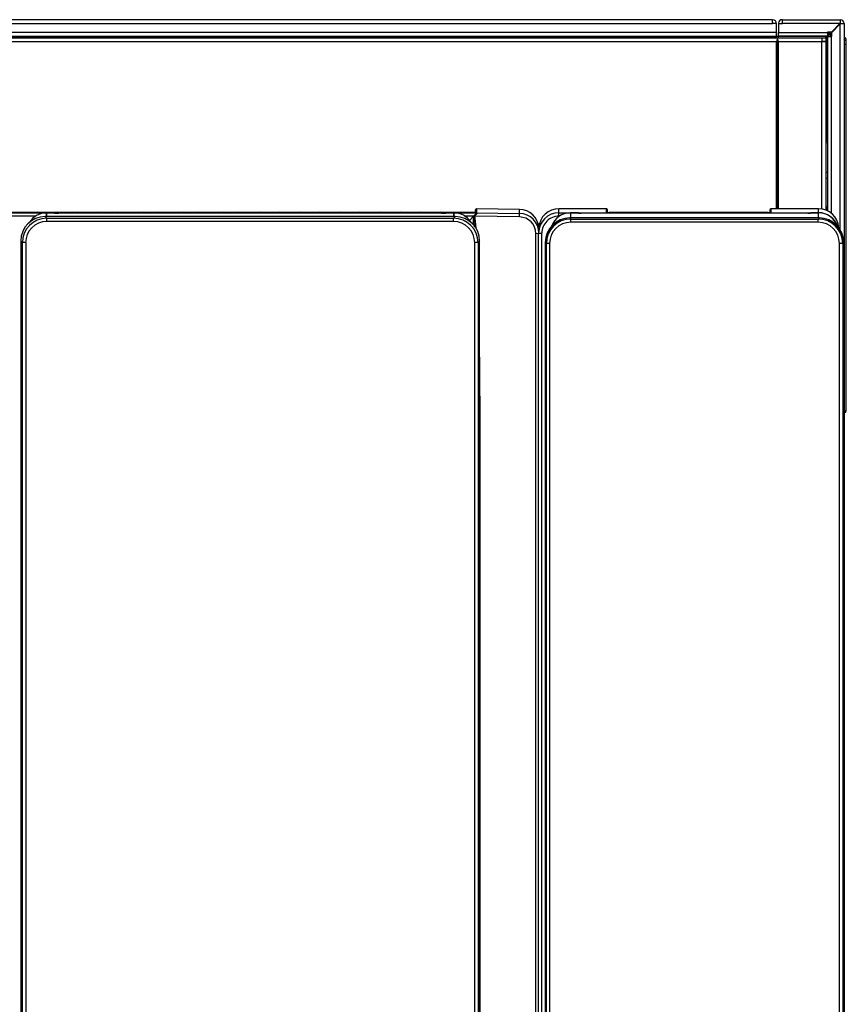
# Model space of a CAD drawing. Header units: millimetres. Extents: x 21 to 270, y 0 to 189.
# Tile 5 of 39: x 51 to 76, y 64 to 94. Entities that reach past the tile are written whole.
import ezdxf

# ---------------------------------------------------------------- set-up
doc = ezdxf.new("R2010")
doc.units = ezdxf.units.MM
doc.layers.add('134.125_BW4_CTM-', color=7, linetype='Continuous')
doc.layers.add('Standard', color=7, linetype='Continuous')

# ---------------------------------------------------------------- blocks, each defined once
blk = doc.blocks.new('SE2')
at = {"layer": '134.125_BW4_CTM-', "color": 7, "linetype": 'Continuous'}
for p, q in [((39.086, 59.99), (2.246, 59.99)), ((2.246, 59.87), (39.086, 59.87)), ((39.086, 59.87), (39.086, 59.99)), ((39.206, 59.87), (39.086, 59.87)), ((39.206, 59.598), (39.206, 59.87)), ((39.266, 59.882), (39.266, 59.87)), ((39.266, 59.87), (39.386, 59.87)), ((39.266, 59.87), (39.266, 59.598)), ((39.366, 59.87), (39.366, 59.882)), ((39.386, 59.99), (39.374, 59.99)), ((39.374, 59.89), (39.386, 59.89)), ((39.386, 59.99), (41.146, 59.99)), ((39.386, 59.87), (39.386, 59.99)), ((41.136, 59.87), (39.386, 59.87)), ((41.136, 59.87), (40.876, 59.61)), ((40.886, 59.6), (41.146, 59.86)), ((41.146, 59.88), (41.136, 59.87)), ((41.146, 59.87), (41.136, 59.87)), ((41.146, 59.99), (41.146, 59.88)), ((41.146, 59.87), (41.156, 59.87)), ((41.146, 59.86), (41.156, 59.87)), ((41.146, 53.592), (41.146, 59.86)), ((41.156, 59.87), (41.266, 59.87)), ((41.266, 59.87), (41.266, 13.11)), ((0.744, 59.44), (40.588, 59.44)), ((39.206, 59.598), (2.126, 59.598)), ((2.126, 59.49), (39.206, 59.49)), ((2.126, 59.482), (39.206, 59.482)), ((39.206, 59.49), (39.206, 59.598)), ((39.206, 59.49), (39.258, 59.49)), ((39.206, 59.482), (39.206, 59.49)), ((39.206, 59.44), (39.206, 59.482)), ((39.236, 54.232), (39.236, 59.401)), ((39.266, 59.598), (40.756, 59.598)), ((39.266, 59.49), (39.266, 59.598)), ((39.266, 59.482), (39.266, 59.49)), ((40.756, 59.49), (39.266, 59.49)), ((40.738, 59.482), (39.266, 59.482)), ((39.266, 59.44), (39.266, 59.482)), ((40.588, 59.44), (40.706, 59.44)), ((40.588, 59.44), (40.588, 59.322)), ((40.738, 59.482), (40.696, 59.44)), ((40.706, 59.41), (40.758, 59.462)), ((40.706, 59.44), (40.706, 59.34)), ((40.746, 59.49), (40.738, 59.482)), ((40.756, 59.61), (40.756, 59.598)), ((40.876, 59.61), (40.756, 59.61)), ((40.756, 59.598), (40.756, 59.49)), ((40.756, 59.59), (40.81, 59.59)), ((40.756, 59.54), (40.811, 59.54)), ((40.766, 59.47), (40.758, 59.462)), ((40.758, 56.24), (40.758, 59.462)), ((40.766, 59.48), (40.874, 59.48)), ((40.766, 54.166), (40.766, 59.48)), ((40.811, 59.48), (40.811, 59.54)), ((40.86, 59.48), (40.86, 59.54)), ((40.874, 59.48), (40.874, 54.096)), ((40.874, 59.48), (40.886, 59.48)), ((40.886, 59.48), (40.886, 59.6)), ((2.126, 59.322), (39.206, 59.322)), ((39.206, 54.232), (39.206, 59.322)), ((39.266, 59.322), (40.588, 59.322)), ((39.266, 54.232), (39.266, 59.322)), ((40.596, 59.34), (40.588, 59.332)), ((40.588, 59.34), (40.706, 59.34)), ((40.588, 54.224), (40.588, 59.322)), ((40.588, 59.322), (40.706, 59.322)), ((40.618, 59.322), (40.636, 59.34)), ((40.706, 59.322), (40.706, 54.192)), ((41.281, 59.24), (41.266, 59.24)), ((41.281, 59.24), (41.331, 59.24)), ((41.281, 48.07), (41.281, 59.24)), ((41.331, 59.24), (41.331, 59.36)), ((41.331, 48.071), (41.331, 59.24)), ((40.758, 56.24), (40.706, 56.24)), ((40.766, 56.24), (40.758, 56.24)), ((40.706, 55.348), (40.766, 55.348)), ((40.766, 55.148), (40.706, 55.148)), ((41.332, 55.083), (41.331, 55.083)), ((41.331, 55.083), (41.331, 55.083)), ((41.332, 55.083), (41.331, 55.083)), ((41.332, 54.946), (41.331, 54.946)), ((41.332, 54.894), (41.331, 54.894)), ((41.332, 54.946), (41.332, 55.083)), ((41.332, 55.083), (41.332, 55.083)), ((41.332, 54.894), (41.332, 54.946)), ((41.332, 54.515), (41.332, 54.894)), ((41.332, 54.515), (41.331, 54.515)), ((41.332, 54.371), (41.331, 54.371)), ((41.332, 54.345), (41.331, 54.345)), ((41.332, 54.345), (41.332, 54.371)), ((30.066, 54.114), (2.066, 54.114)), ((2.066, 54.108), (30.066, 54.108)), ((30.065, 54.114), (2.067, 54.114)), ((16.644, 54.005), (15.49, 54.005)), ((16.919, 53.993), (16.969, 53.943)), ((29.415, 53.993), (16.919, 53.993)), ((16.919, 53.993), (16.919, 53.993)), ((29.415, 53.993), (16.919, 53.993)), ((16.962, 54.106), (16.962, 53.993)), ((16.962, 53.993), (16.962, 54.104)), ((17.128, 54.104), (16.962, 54.104)), ((17.128, 54.104), (16.962, 54.104)), ((17.128, 54.104), (17.128, 54.104)), ((17.208, 54.097), (17.197, 54.102)), ((17.217, 54.096), (17.209, 54.099)), ((17.337, 54.093), (17.337, 54.093)), ((28.997, 54.093), (17.337, 54.093)), ((28.997, 54.093), (17.337, 54.093)), ((28.997, 54.093), (28.997, 54.093)), ((29.125, 54.099), (29.117, 54.096)), ((29.137, 54.102), (29.126, 54.097)), ((29.206, 54.104), (29.206, 54.104)), ((29.372, 54.104), (29.206, 54.104)), ((29.372, 54.104), (29.206, 54.104)), ((29.365, 53.943), (29.415, 53.993)), ((29.372, 53.993), (29.372, 54.106)), ((29.372, 54.104), (29.372, 53.993)), ((29.415, 53.993), (29.415, 53.993)), ((29.972, 54.005), (29.69, 54.005)), ((29.846, 53.872), (29.972, 54.005)), ((29.974, 53.741), (29.974, 54.007)), ((29.991, 53.999), (29.994, 54.029)), ((31.376, 53.98), (30.01, 54.003)), ((30.035, 54.2), (30.032, 54.114)), ((30.035, 54.114), (30.035, 54.2)), ((30.066, 54.229), (30.065, 54.229)), ((30.065, 54.229), (30.065, 54.114)), ((30.066, 54.229), (30.068, 54.233)), ((30.066, 54.125), (30.066, 54.229)), ((30.066, 54.108), (30.066, 54.109)), ((30.066, 54.108), (30.066, 54.109)), ((30.066, 54.109), (30.066, 54.109)), ((30.066, 54.109), (31.376, 54.087)), ((30.066, 54.108), (30.066, 54.108)), ((31.376, 54.21), (30.068, 54.233)), ((31.376, 54.087), (31.376, 54.21)), ((32.576, 54.232), (32.576, 54.232)), ((34.022, 54.232), (32.576, 54.232)), ((32.576, 54.109), (32.576, 54.232)), ((34.022, 54.232), (32.576, 54.232)), ((32.576, 54.006), (32.576, 54.109)), ((32.576, 54.109), (40.486, 54.109)), ((32.59, 54.006), (32.576, 54.006)), ((33.088, 54.105), (32.926, 54.105)), ((32.926, 54.105), (32.926, 53.95)), ((32.926, 54.105), (32.926, 54.105)), ((33.088, 54.105), (32.926, 54.105)), ((33.088, 54.105), (33.088, 54.105)), ((33.172, 54.097), (33.158, 54.102)), ((33.183, 54.095), (33.169, 54.1)), ((40.16, 54.094), (33.252, 54.094)), ((33.252, 54.094), (33.252, 54.094)), ((40.16, 54.094), (33.252, 54.094)), ((34.024, 54.229), (34.022, 54.232)), ((34.024, 54.229), (34.027, 54.229)), ((34.027, 54.118), (34.027, 54.229)), ((34.058, 54.116), (34.057, 54.199)), ((34.057, 54.116), (34.057, 54.199)), ((34.107, 54.115), (34.107, 54.115)), ((38.955, 54.115), (34.107, 54.115)), ((38.955, 54.115), (34.107, 54.115)), ((38.955, 54.115), (38.955, 54.115)), ((39.005, 54.199), (39.004, 54.116)), ((39.005, 54.199), (39.005, 54.116)), ((39.035, 54.229), (39.038, 54.229)), ((39.035, 54.229), (39.035, 54.118)), ((39.04, 54.232), (39.038, 54.229)), ((40.486, 54.232), (39.04, 54.232)), ((40.486, 54.232), (39.04, 54.232)), ((40.16, 54.094), (40.16, 54.094)), ((40.243, 54.1), (40.229, 54.095)), ((40.254, 54.102), (40.24, 54.097)), ((40.486, 54.105), (40.324, 54.105)), ((40.324, 54.105), (40.324, 54.105)), ((40.486, 54.105), (40.324, 54.105)), ((40.486, 54.109), (40.486, 54.232)), ((40.486, 54.232), (40.486, 54.232)), ((40.486, 54.105), (40.486, 54.109)), ((40.486, 53.95), (40.486, 54.105)), ((40.486, 54.105), (40.486, 54.105)), ((40.749, 54.288), (40.706, 54.288)), ((40.706, 54.24), (40.758, 54.24)), ((40.768, 54.288), (40.749, 54.288)), ((40.749, 54.288), (40.749, 54.24)), ((40.758, 54.24), (40.766, 54.24)), ((40.758, 54.17), (40.758, 54.24)), ((41.332, 54.174), (41.331, 54.174)), ((41.332, 54.172), (41.331, 54.172)), ((41.332, 54.168), (41.331, 54.168)), ((41.332, 54.16), (41.331, 54.16)), ((41.332, 54.155), (41.331, 54.155)), ((41.332, 54.146), (41.331, 54.146)), ((41.332, 54.135), (41.331, 54.135)), ((41.332, 54.123), (41.331, 54.123)), ((41.332, 54.118), (41.331, 54.118)), ((41.332, 54.109), (41.331, 54.109)), ((41.332, 54.092), (41.331, 54.092)), ((41.332, 54.075), (41.331, 54.075)), ((41.332, 54.056), (41.331, 54.056)), ((41.332, 54.052), (41.331, 54.052)), ((41.332, 54.039), (41.331, 54.039)), ((41.332, 54.013), (41.331, 54.013)), ((41.332, 53.991), (41.331, 53.991)), ((41.332, 54.172), (41.332, 54.174)), ((41.332, 54.168), (41.332, 54.172)), ((41.332, 54.16), (41.332, 54.168)), ((41.332, 54.155), (41.332, 54.16)), ((41.332, 54.146), (41.332, 54.155)), ((41.332, 54.135), (41.332, 54.146)), ((41.332, 54.123), (41.332, 54.135)), ((41.332, 54.118), (41.332, 54.123)), ((41.332, 54.109), (41.332, 54.118)), ((41.332, 54.092), (41.332, 54.109)), ((41.332, 54.075), (41.332, 54.092)), ((41.332, 54.056), (41.332, 54.075)), ((41.332, 54.052), (41.332, 54.056)), ((41.332, 54.039), (41.332, 54.052)), ((41.332, 54.013), (41.332, 54.039)), ((41.332, 53.991), (41.332, 54.013)), ((41.332, 53.963), (41.332, 53.991)), ((16.969, 53.943), (29.365, 53.943)), ((16.969, 53.843), (16.969, 53.943)), ((29.365, 53.843), (16.969, 53.843)), ((29.365, 53.843), (29.365, 53.943)), ((31.974, 53.76), (31.946, 53.76)), ((31.964, 53.76), (31.964, 53.713)), ((32.902, 53.95), (32.902, 53.95)), ((40.51, 53.95), (32.902, 53.95)), ((32.902, 53.95), (32.936, 53.917)), ((40.51, 53.95), (32.902, 53.95)), ((32.936, 53.917), (40.476, 53.917)), ((32.936, 53.817), (32.936, 53.917)), ((40.476, 53.817), (32.936, 53.817)), ((40.476, 53.917), (40.51, 53.95)), ((40.476, 53.817), (40.476, 53.917)), ((40.51, 53.95), (40.51, 53.95)), ((41.332, 53.963), (41.331, 53.963)), ((41.332, 53.933), (41.331, 53.933)), ((41.332, 53.913), (41.331, 53.913)), ((41.332, 53.892), (41.331, 53.892)), ((41.332, 53.869), (41.331, 53.869)), ((41.332, 53.867), (41.331, 53.867)), ((41.332, 53.852), (41.331, 53.852)), ((41.332, 53.833), (41.331, 53.833)), ((41.332, 53.816), (41.331, 53.816)), ((41.332, 53.8), (41.331, 53.8)), ((41.332, 53.788), (41.331, 53.788)), ((41.332, 53.778), (41.331, 53.778)), ((41.332, 53.766), (41.331, 53.766)), ((41.332, 53.755), (41.331, 53.755)), ((41.332, 53.745), (41.331, 53.745)), ((41.332, 53.738), (41.331, 53.738)), ((41.332, 53.732), (41.331, 53.732)), ((41.332, 53.726), (41.331, 53.726)), ((41.332, 53.721), (41.331, 53.721)), ((41.331, 53.719), (41.331, 53.719)), ((41.332, 53.719), (41.331, 53.719)), ((41.332, 53.719), (41.331, 53.719)), ((41.332, 53.933), (41.332, 53.963)), ((41.332, 53.913), (41.332, 53.933)), ((41.332, 53.892), (41.332, 53.913)), ((41.332, 53.869), (41.332, 53.892)), ((41.332, 53.867), (41.332, 53.869)), ((41.332, 53.852), (41.332, 53.867)), ((41.332, 53.833), (41.332, 53.852)), ((41.332, 53.816), (41.332, 53.833)), ((41.332, 53.8), (41.332, 53.816)), ((41.332, 53.788), (41.332, 53.8)), ((41.332, 53.778), (41.332, 53.788)), ((41.332, 53.766), (41.332, 53.778)), ((41.332, 53.755), (41.332, 53.766)), ((41.332, 53.745), (41.332, 53.755)), ((41.332, 53.738), (41.332, 53.745)), ((41.332, 53.732), (41.332, 53.738)), ((41.332, 53.726), (41.332, 53.732)), ((41.332, 53.721), (41.332, 53.726)), ((41.332, 53.719), (41.332, 53.721)), ((41.332, 53.719), (41.332, 53.719)), ((31.868, 11.094), (31.868, 53.481)), ((31.956, 11.089), (31.956, 53.49)), ((32.056, 11.086), (32.056, 53.486)), ((41.332, 53.677), (41.331, 53.677)), ((41.332, 53.663), (41.331, 53.663)), ((41.332, 53.497), (41.331, 53.497)), ((41.332, 53.466), (41.331, 53.466)), ((41.332, 53.457), (41.331, 53.457)), ((41.332, 53.451), (41.331, 53.451)), ((41.332, 53.439), (41.331, 53.439)), ((41.332, 53.663), (41.332, 53.677)), ((41.332, 53.497), (41.332, 53.663)), ((41.332, 53.466), (41.332, 53.497)), ((41.332, 53.457), (41.332, 53.466)), ((41.332, 53.451), (41.332, 53.457)), ((41.332, 53.439), (41.332, 53.451)), ((41.332, 53.349), (41.332, 53.439)), ((16.175, 53.249), (16.175, 13.063)), ((16.175, 53.249), (16.175, 53.249)), ((16.225, 53.199), (16.175, 53.249)), ((16.175, 53.249), (16.175, 13.063)), ((16.225, 13.113), (16.225, 53.199)), ((16.325, 53.199), (16.225, 53.199)), ((16.325, 53.199), (16.325, 13.113)), ((30.009, 13.113), (30.009, 53.199)), ((30.109, 53.199), (30.009, 53.199)), ((30.159, 53.249), (30.109, 53.199)), ((30.109, 53.199), (30.109, 13.113)), ((30.159, 13.063), (30.159, 53.249)), ((30.159, 53.249), (30.159, 53.249)), ((30.159, 13.063), (30.159, 53.249)), ((32.158, 53.206), (32.158, 53.206)), ((32.191, 53.173), (32.158, 53.206)), ((32.158, 53.206), (32.158, 13.058)), ((32.158, 53.206), (32.158, 13.058)), ((32.191, 13.091), (32.191, 53.173)), ((32.291, 53.173), (32.191, 53.173)), ((32.291, 53.173), (32.291, 13.091)), ((41.121, 13.091), (41.121, 53.173)), ((41.221, 53.173), (41.121, 53.173)), ((41.254, 53.206), (41.221, 53.173)), ((41.221, 53.173), (41.221, 13.091)), ((41.254, 53.206), (41.254, 53.206)), ((41.254, 13.058), (41.254, 53.206)), ((41.254, 13.058), (41.254, 53.206)), ((41.332, 53.349), (41.331, 53.349)), ((41.332, 53.259), (41.331, 53.259)), ((41.332, 53.259), (41.331, 53.259)), ((41.332, 53.258), (41.331, 53.258)), ((41.332, 53.25), (41.331, 53.25)), ((41.332, 53.249), (41.331, 53.249)), ((41.332, 53.249), (41.331, 53.249)), ((41.332, 53.236), (41.331, 53.236)), ((41.332, 53.235), (41.331, 53.235)), ((41.332, 53.234), (41.331, 53.234)), ((41.332, 53.204), (41.331, 53.204)), ((41.332, 53.202), (41.331, 53.202)), ((41.332, 53.201), (41.331, 53.201)), ((41.332, 53.189), (41.331, 53.189)), ((41.332, 53.188), (41.331, 53.188)), ((41.332, 53.188), (41.331, 53.188)), ((41.332, 53.179), (41.331, 53.179)), ((41.332, 53.179), (41.331, 53.179)), ((41.332, 53.179), (41.331, 53.179)), ((41.332, 53.259), (41.332, 53.259)), ((41.332, 53.25), (41.332, 53.258)), ((41.332, 53.249), (41.332, 53.25)), ((41.332, 53.236), (41.332, 53.249)), ((41.332, 53.249), (41.332, 53.249)), ((41.332, 53.235), (41.332, 53.236)), ((41.332, 53.234), (41.332, 53.235)), ((41.332, 53.204), (41.332, 53.234)), ((41.332, 53.202), (41.332, 53.204)), ((41.332, 53.201), (41.332, 53.202)), ((41.332, 53.189), (41.332, 53.201)), ((41.332, 53.188), (41.332, 53.189)), ((41.332, 53.179), (41.332, 53.188)), ((41.332, 53.188), (41.332, 53.188)), ((41.332, 53.179), (41.332, 53.179)), ((41.332, 53.035), (41.331, 53.035)), ((41.332, 53.033), (41.331, 53.033)), ((41.332, 53.031), (41.331, 53.031)), ((41.332, 53.003), (41.331, 53.003)), ((41.332, 52.999), (41.331, 52.999)), ((41.332, 52.996), (41.331, 52.996)), ((41.332, 52.949), (41.331, 52.949)), ((41.332, 52.943), (41.331, 52.943)), ((41.332, 52.937), (41.331, 52.937)), ((41.332, 53.033), (41.332, 53.035)), ((41.332, 53.031), (41.332, 53.033)), ((41.332, 53.003), (41.332, 53.031)), ((41.332, 52.999), (41.332, 53.003)), ((41.332, 52.996), (41.332, 52.999)), ((41.332, 52.949), (41.332, 52.996)), ((41.332, 52.943), (41.332, 52.949)), ((41.332, 52.937), (41.332, 52.943)), ((41.332, 52.765), (41.332, 52.937)), ((41.332, 52.765), (41.331, 52.765)), ((41.332, 52.757), (41.331, 52.757)), ((41.332, 52.754), (41.331, 52.754)), ((41.332, 52.725), (41.331, 52.725)), ((41.332, 52.68), (41.331, 52.68)), ((41.332, 52.62), (41.331, 52.62)), ((41.332, 52.519), (41.331, 52.519)), ((41.332, 52.517), (41.331, 52.517)), ((41.332, 52.757), (41.332, 52.765)), ((41.332, 52.754), (41.332, 52.757)), ((41.332, 52.725), (41.332, 52.754)), ((41.332, 52.62), (41.332, 52.68)), ((41.332, 52.517), (41.332, 52.519)), ((41.332, 52.474), (41.332, 52.517)), ((41.332, 52.474), (41.331, 52.474)), ((41.332, 52.463), (41.331, 52.463)), ((41.332, 52.453), (41.331, 52.453)), ((41.332, 52.272), (41.331, 52.272)), ((41.332, 52.266), (41.331, 52.266)), ((41.332, 52.244), (41.331, 52.244)), ((41.332, 52.463), (41.332, 52.474)), ((41.332, 52.453), (41.332, 52.463)), ((41.332, 52.272), (41.332, 52.453)), ((41.332, 52.266), (41.332, 52.272)), ((41.332, 52.244), (41.332, 52.266)), ((41.332, 52.056), (41.332, 52.244)), ((41.332, 52.056), (41.331, 52.056)), ((41.332, 52.049), (41.331, 52.049)), ((41.332, 52.018), (41.331, 52.018)), ((41.332, 52.006), (41.331, 52.006)), ((41.332, 51.996), (41.331, 51.996)), ((41.332, 52.049), (41.332, 52.056)), ((41.332, 52.018), (41.332, 52.049)), ((41.332, 52.006), (41.332, 52.018)), ((41.332, 51.996), (41.332, 52.006)), ((41.332, 51.792), (41.332, 51.996)), ((41.332, 51.792), (41.331, 51.792)), ((41.332, 51.786), (41.331, 51.786)), ((41.332, 51.772), (41.331, 51.772)), ((41.332, 51.599), (41.331, 51.599)), ((41.332, 51.593), (41.331, 51.593)), ((41.332, 51.786), (41.332, 51.792)), ((41.332, 51.772), (41.332, 51.786)), ((41.332, 51.599), (41.332, 51.772)), ((41.332, 51.593), (41.332, 51.599)), ((41.332, 51.568), (41.332, 51.593)), ((41.332, 51.568), (41.331, 51.568)), ((41.332, 51.53), (41.331, 51.53)), ((41.332, 51.48), (41.331, 51.48)), ((41.332, 51.442), (41.331, 51.442)), ((41.332, 51.434), (41.331, 51.434)), ((41.332, 51.428), (41.331, 51.428)), ((41.332, 51.424), (41.331, 51.424)), ((41.332, 51.417), (41.331, 51.417)), ((41.332, 51.412), (41.331, 51.412)), ((41.332, 51.398), (41.331, 51.398)), ((41.332, 51.379), (41.331, 51.379)), ((41.332, 51.373), (41.331, 51.373)), ((41.332, 51.37), (41.331, 51.37)), ((41.332, 51.367), (41.331, 51.367)), ((41.332, 51.362), (41.331, 51.362)), ((41.332, 51.357), (41.331, 51.357)), ((41.332, 51.347), (41.331, 51.347)), ((41.332, 51.334), (41.331, 51.334)), ((41.332, 51.319), (41.331, 51.319)), ((41.332, 51.305), (41.331, 51.305)), ((41.332, 51.53), (41.332, 51.568)), ((41.332, 51.48), (41.332, 51.53)), ((41.332, 51.442), (41.332, 51.48)), ((41.332, 51.434), (41.332, 51.442)), ((41.332, 51.428), (41.332, 51.434)), ((41.332, 51.424), (41.332, 51.428)), ((41.332, 51.417), (41.332, 51.424)), ((41.332, 51.412), (41.332, 51.417)), ((41.332, 51.398), (41.332, 51.412)), ((41.332, 51.379), (41.332, 51.398)), ((41.332, 51.373), (41.332, 51.379)), ((41.332, 51.37), (41.332, 51.373)), ((41.332, 51.367), (41.332, 51.37)), ((41.332, 51.362), (41.332, 51.367)), ((41.332, 51.357), (41.332, 51.362)), ((41.332, 51.347), (41.332, 51.357)), ((41.332, 51.334), (41.332, 51.347)), ((41.332, 51.319), (41.332, 51.334)), ((41.332, 51.305), (41.332, 51.319)), ((41.332, 51.286), (41.332, 51.305)), ((41.332, 51.286), (41.331, 51.286)), ((41.332, 51.265), (41.331, 51.265)), ((41.332, 51.247), (41.331, 51.247)), ((41.332, 51.222), (41.331, 51.222)), ((41.332, 51.198), (41.331, 51.198)), ((41.332, 51.166), (41.331, 51.166)), ((41.332, 51.145), (41.331, 51.145)), ((41.332, 51.121), (41.331, 51.121)), ((41.332, 51.116), (41.331, 51.116)), ((41.332, 51.1), (41.331, 51.1)), ((41.332, 51.08), (41.331, 51.08)), ((41.332, 51.061), (41.331, 51.061)), ((41.332, 51.053), (41.331, 51.053)), ((41.332, 51.042), (41.331, 51.042)), ((41.332, 51.028), (41.331, 51.028)), ((41.332, 51.016), (41.331, 51.016)), ((41.332, 51.012), (41.331, 51.012)), ((41.332, 51.005), (41.331, 51.005)), ((41.332, 50.999), (41.331, 50.999)), ((41.332, 50.996), (41.331, 50.996)), ((41.332, 51.265), (41.332, 51.286)), ((41.332, 51.247), (41.332, 51.265)), ((41.332, 51.222), (41.332, 51.247)), ((41.332, 51.198), (41.332, 51.222)), ((41.332, 51.166), (41.332, 51.198)), ((41.332, 51.145), (41.332, 51.166)), ((41.332, 51.121), (41.332, 51.145)), ((41.332, 51.116), (41.332, 51.121)), ((41.332, 51.1), (41.332, 51.116)), ((41.332, 51.08), (41.332, 51.1)), ((41.332, 51.061), (41.332, 51.08)), ((41.332, 51.053), (41.332, 51.061)), ((41.332, 51.042), (41.332, 51.053)), ((41.332, 51.028), (41.332, 51.042)), ((41.332, 51.016), (41.332, 51.028)), ((41.332, 51.012), (41.332, 51.016)), ((41.332, 51.005), (41.332, 51.012)), ((41.332, 50.999), (41.332, 51.005)), ((41.332, 50.996), (41.332, 50.999)), ((41.332, 50.99), (41.332, 50.996)), ((41.332, 50.99), (41.331, 50.99)), ((41.332, 50.969), (41.331, 50.969)), ((41.332, 50.951), (41.331, 50.951)), ((41.332, 50.948), (41.331, 50.948)), ((41.332, 50.936), (41.331, 50.936)), ((41.332, 50.922), (41.331, 50.922)), ((41.332, 50.911), (41.331, 50.911)), ((41.332, 50.908), (41.331, 50.908)), ((41.332, 50.902), (41.331, 50.902)), ((41.332, 50.895), (41.331, 50.895)), ((41.332, 50.892), (41.331, 50.892)), ((41.332, 50.892), (41.331, 50.892)), ((41.332, 50.848), (41.331, 50.848)), ((41.332, 50.832), (41.331, 50.832)), ((41.332, 50.819), (41.331, 50.819)), ((41.332, 50.799), (41.331, 50.799)), ((41.332, 50.759), (41.331, 50.759)), ((41.332, 50.758), (41.331, 50.758)), ((41.332, 50.757), (41.331, 50.757)), ((41.332, 50.746), (41.331, 50.746)), ((41.332, 50.739), (41.331, 50.739)), ((41.332, 50.969), (41.332, 50.99)), ((41.332, 50.951), (41.332, 50.969)), ((41.332, 50.948), (41.332, 50.951)), ((41.332, 50.936), (41.332, 50.948)), ((41.332, 50.922), (41.332, 50.936)), ((41.332, 50.911), (41.332, 50.922)), ((41.332, 50.908), (41.332, 50.911)), ((41.332, 50.902), (41.332, 50.908)), ((41.332, 50.895), (41.332, 50.902)), ((41.332, 50.892), (41.332, 50.895)), ((41.332, 50.892), (41.332, 50.892)), ((41.332, 50.832), (41.332, 50.848)), ((41.332, 50.819), (41.332, 50.832)), ((41.332, 50.799), (41.332, 50.819)), ((41.332, 50.759), (41.332, 50.799)), ((41.332, 50.758), (41.332, 50.759)), ((41.332, 50.757), (41.332, 50.758)), ((41.332, 50.746), (41.332, 50.757)), ((41.332, 50.739), (41.332, 50.746)), ((41.332, 50.527), (41.332, 50.739)), ((41.332, 50.527), (41.331, 50.527)), ((41.332, 50.526), (41.331, 50.526)), ((41.332, 50.488), (41.331, 50.488)), ((41.332, 50.429), (41.331, 50.429)), ((41.332, 50.526), (41.332, 50.527)), ((41.332, 50.429), (41.332, 50.488)), ((41.332, 50.326), (41.331, 50.326)), ((41.332, 50.259), (41.331, 50.259)), ((41.332, 50.252), (41.331, 50.252)), ((41.332, 50.245), (41.331, 50.245)), ((41.332, 50.324), (41.332, 50.326)), ((41.332, 50.324), (41.332, 50.325)), ((41.332, 50.259), (41.332, 50.324)), ((41.332, 50.252), (41.332, 50.259)), ((41.332, 50.245), (41.332, 50.252)), ((41.332, 50.063), (41.332, 50.245)), ((41.332, 50.063), (41.331, 50.063)), ((41.332, 50.055), (41.331, 50.055)), ((41.332, 50.048), (41.331, 50.048)), ((41.332, 49.984), (41.331, 49.984)), ((41.332, 49.979), (41.331, 49.979)), ((41.332, 49.974), (41.331, 49.974)), ((41.332, 49.934), (41.331, 49.934)), ((41.332, 49.931), (41.331, 49.931)), ((41.332, 49.929), (41.331, 49.929)), ((41.332, 49.8), (41.331, 49.8)), ((41.332, 49.796), (41.331, 49.796)), ((41.332, 50.055), (41.332, 50.063)), ((41.332, 50.048), (41.332, 50.055)), ((41.332, 49.984), (41.332, 50.048)), ((41.332, 49.979), (41.332, 49.984)), ((41.332, 49.974), (41.332, 49.979)), ((41.332, 49.934), (41.332, 49.974)), ((41.332, 49.931), (41.332, 49.934)), ((41.332, 49.929), (41.332, 49.931)), ((41.332, 49.796), (41.332, 49.8)), ((41.332, 49.769), (41.332, 49.796)), ((41.332, 49.769), (41.331, 49.769)), ((41.332, 49.762), (41.331, 49.762)), ((41.332, 49.717), (41.331, 49.717)), ((41.332, 49.711), (41.331, 49.711)), ((41.332, 49.706), (41.331, 49.706)), ((41.332, 49.537), (41.331, 49.537)), ((41.332, 49.53), (41.331, 49.53)), ((41.332, 49.522), (41.331, 49.522)), ((41.332, 49.762), (41.332, 49.769)), ((41.332, 49.717), (41.332, 49.762)), ((41.332, 49.711), (41.332, 49.717)), ((41.332, 49.706), (41.332, 49.711)), ((41.332, 49.537), (41.332, 49.706)), ((41.332, 49.53), (41.332, 49.537)), ((41.332, 49.522), (41.332, 49.53)), ((41.332, 49.439), (41.332, 49.522)), ((41.332, 49.439), (41.331, 49.439)), ((41.332, 49.437), (41.331, 49.437)), ((41.332, 49.43), (41.331, 49.43)), ((41.332, 49.296), (41.331, 49.296)), ((41.332, 49.237), (41.331, 49.237)), ((41.332, 49.43), (41.332, 49.437)), ((41.332, 49.237), (41.332, 49.296)), ((41.332, 49.043), (41.331, 49.043)), ((41.332, 49.041), (41.331, 49.041)), ((41.332, 49.038), (41.331, 49.038)), ((41.332, 48.999), (41.331, 48.999)), ((41.332, 48.993), (41.331, 48.993)), ((41.332, 48.988), (41.331, 48.988)), ((41.332, 48.922), (41.331, 48.922)), ((41.332, 48.914), (41.331, 48.914)), ((41.332, 48.906), (41.331, 48.906)), ((41.332, 49.041), (41.332, 49.043)), ((41.332, 48.999), (41.332, 49.038)), ((41.332, 48.993), (41.332, 48.999)), ((41.332, 48.988), (41.332, 48.993)), ((41.332, 48.922), (41.332, 48.988)), ((41.332, 48.914), (41.332, 48.922)), ((41.332, 48.906), (41.332, 48.914)), ((41.332, 48.762), (41.332, 48.906)), ((41.332, 48.762), (41.331, 48.762)), ((41.332, 48.716), (41.331, 48.716)), ((41.332, 48.716), (41.332, 48.762)), ((41.332, 48.581), (41.332, 48.716)), ((30.164, 48.524), (30.164, 11.065)), ((41.332, 48.581), (41.331, 48.581)), ((41.281, 48.07), (41.266, 48.07)), ((41.281, 48.021), (41.266, 48.021))]:
    blk.add_line(p, q, dxfattribs=at)
for centre, radius, start, end in [((39.086, 59.87), 0.12, 0, 90), ((39.086, 59.87), 0.02, 0, 90), ((39.374, 59.882), 0.108, 90, 180), ((39.374, 59.882), 0.008, 90, 180), ((41.146, 59.87), 0.12, 0, 90), ((41.146, 59.87), 0.02, 0, 90), ((39.324, 59.322), 0.118, 138.2247, 180), ((39.148, 59.322), 0.118, 0, 41.7753), ((39.258, 59.498), 0.008, 270, 0), ((40.399, 59.554), 0.412, 358.0674, 4.9628), ((40.81, 59.54), 0.05, 0.5, 90), ((40.835, 58.144), 1.397, 89.0012, 90.9988), ((40.809, 59.539), 0.0513, 67.1747, 71.204), ((41.231, 59.36), 0.1, 0.0125, 69.4254), ((41.231, 59.36), 0.0501, 0.0307, 43.4797), ((41.294, 55.856), 3.504, 89.3879, 90.1989), ((16.962, 53.486), 0.62, 89.9812, 148.8831), ((16.68, 53.997), 0.125, 69.1334, 110.8666), ((17.294, 53.997), 0.125, 69.1334, 110.8666), ((17.909, 53.997), 0.125, 69.1334, 110.8666), ((18.523, 53.997), 0.125, 69.1334, 110.8666), ((19.137, 53.997), 0.125, 69.1334, 110.8666), ((19.751, 53.997), 0.125, 69.1334, 110.8666), ((20.366, 53.997), 0.125, 69.1334, 110.8666), ((20.98, 53.997), 0.125, 69.1334, 110.8666), ((21.594, 53.997), 0.125, 69.1334, 110.8666), ((22.208, 53.997), 0.125, 69.1334, 110.8666), ((22.823, 53.997), 0.125, 69.1334, 110.8666), ((23.437, 53.997), 0.125, 69.1334, 110.8666), ((24.051, 53.997), 0.125, 69.1334, 110.8666), ((24.665, 53.997), 0.125, 69.1334, 110.8666), ((25.28, 53.997), 0.125, 69.1334, 110.8666), ((25.894, 53.997), 0.125, 69.1334, 110.8666), ((26.508, 53.997), 0.125, 69.1334, 110.8666), ((27.122, 53.997), 0.125, 69.1334, 110.8666), ((27.737, 53.997), 0.125, 69.1334, 110.8666), ((28.351, 53.997), 0.125, 69.1334, 110.8666), ((28.965, 53.997), 0.125, 69.1334, 110.8666), ((29.372, 53.486), 0.62, 33.6768, 90.0188), ((29.579, 53.997), 0.125, 69.1334, 110.8666), ((-92.314, 49.594), 122.384, 1.9095, 2.06296), ((31.366, 53.61), 0.6, 4.632, 88.9847), ((31.367, 53.488), 0.599, 0.0391, 89.0827), ((34.027, 54.088), 0.0296, 69.5308, 76.0167), ((34.446, 53.996), 0.125, 71.6282, 108.3718), ((35.046, 53.996), 0.125, 71.6282, 108.3718), ((35.646, 53.996), 0.125, 71.6282, 108.3718), ((36.246, 53.996), 0.125, 71.6282, 108.3718), ((36.846, 53.996), 0.125, 71.6282, 108.3718), ((37.446, 53.996), 0.125, 71.6282, 108.3718), ((38.046, 53.996), 0.125, 71.6282, 108.3718), ((38.646, 53.996), 0.125, 71.6282, 108.3718), ((41.295, 48.585), 0.515, 268.4542, 273.971), ((41.281, 48.071), 0.05, 270.5, 0), ((39.878, 48.046), 1.404, 359.0012, 0.9988)]:
    blk.add_arc(centre, radius, start, end, dxfattribs=at)
for centre, major_axis, ratio, start_param, end_param in [((16.921, 53.247), (0.528, -0.528), 0.99763, 2.357564, 3.925621), ((17.128, 54.101), (0.07, 0), 0.0349, 0.08732, 1.570796), ((17.197, 54.072), (-0.0111, -0.0279), 0.995583, 3.141593, 3.522467), ((17.208, 54.067), (-0.0111, -0.0279), 0.995583, 3.225717, 3.522467), ((17.337, 54.098), (0.13, 0), 0.0349, 3.228912, 4.712389), ((28.997, 54.098), (0.13, 0), 0.0349, 4.712389, 6.195865), ((29.126, 54.067), (0.0111, -0.0279), 0.995583, 2.760718, 3.057468), ((29.137, 54.072), (0.0111, -0.0279), 0.995583, 2.760718, 3.141593), ((29.206, 54.101), (0.07, 0), 0.0349, 1.570796, 3.054273), ((29.413, 53.247), (-0.528, -0.528), 0.99763, 2.357564, 3.925621), ((29.972, 54.008), (0.0945, 0.1), 0.017842, 4.693522, 6.227682), ((30.012, 53.996), (-0.0985, -0.0174), 0.071718, 4.717461, 4.911036), ((30.018, 54.026), (-0.0887, 0.0461), 0.080571, 1.342577, 1.590174), ((29.97, 48.425), (0.003, 5.681), 0.034144, -0.409333, -0.190557), ((30.065, 54.199), (0, 0.03), 0.999391, 0, 1.535868), ((31.375, 53.987), (0.0017, 0.1), 0.018668, 4.64289, 6.248278), ((32.576, 53.49), (-0.62, 0), 0.999391, 4.712389, 6.283185), ((32.576, 53.612), (0, 0.62), 0.999587, 0, 1.496294), ((32.576, 53.486), (0.52, 0), 0.999391, 1.570796, 3.141593), ((32.926, 53.485), (0.62, 0), 0.999391, 1.570796, 2.79018), ((33.088, 54.102), (0.07, 0), 0.034899, 1.288896, 1.570796), ((33.088, 54.102), (0.07, 0), 0.034899, 0.08732, 1.288896), ((33.158, 54.072), (-0.0111, -0.0279), 0.995583, 3.141593, 3.522467), ((33.252, 54.097), (-0.08, 0), 0.034899, 0.08732, 0.894377), ((33.172, 54.067), (-0.0111, -0.0279), 0.995583, 3.142575, 3.522467), ((33.252, 54.097), (-0.08, 0), 0.034899, 0.894377, 1.570796), ((34.022, 54.202), (-0.0268, -0.0134), 0.999239, 3.448482, 4.249168), ((34.027, 54.199), (0, 0.03), 0.999391, 4.729853, 6.283185), ((34.027, 54.088), (-0.03, 0), 0.999391, 4.421508, 4.712389), ((34.107, 54.118), (0.08, 0), 0.034894, 3.141593, 3.498898), ((34.107, 54.118), (0.08, 0), 0.034894, 3.498898, 4.712389), ((38.955, 54.118), (0.08, 0), 0.034894, 4.712389, 6.283185), ((39.035, 54.199), (0, 0.03), 0.999391, 0, 1.553332), ((39.04, 54.202), (0.0268, -0.0134), 0.999239, 2.034018, 2.834259), ((39.035, 54.088), (-0.03, 0), 0.999391, 4.712389, 5.00327), ((40.16, 54.097), (0.08, 0), 0.034899, 4.712389, 5.284058), ((40.16, 54.097), (0.08, 0), 0.034899, -0.999128, -0.08732), ((40.24, 54.067), (0.0111, -0.0279), 0.995583, 2.760718, 3.140767), ((40.254, 54.072), (0.0111, -0.0279), 0.995583, 2.760718, 3.141593), ((40.324, 54.102), (-0.07, 0), 0.034899, 4.712389, 6.195866), ((40.486, 53.612), (0, 0.62), 0.999587, 4.779281, 6.283185), ((40.486, 53.49), (0.62, 0), 0.999391, 0.338229, 1.570796), ((40.486, 53.485), (0.62, 0), 0.999391, 0.351413, 1.570796), ((16.97, 53.197), (0.528, -0.528), 0.997997, 2.357564, 3.925621), ((16.97, 53.197), (0.457, -0.457), 0.997265, 2.357564, 3.925621), ((29.364, 53.197), (-0.528, -0.528), 0.997997, 2.357564, 3.925621), ((29.364, 53.197), (-0.457, -0.457), 0.997265, 2.357564, 3.925621), ((31.368, 53.481), (-0.494, -0.08), 0.998073, 2.980809, 4.534152), ((32.903, 53.205), (0.527, -0.527), 0.998946, 2.356803, 3.926382), ((32.936, 53.172), (0.527, -0.527), 0.999109, 2.356803, 3.926382), ((32.936, 53.172), (0.457, -0.457), 0.998783, 2.356803, 3.926382), ((40.476, 53.172), (-0.527, -0.527), 0.999109, 2.356803, 3.926382), ((40.476, 53.172), (-0.457, -0.457), 0.998783, 2.356803, 3.926382), ((40.509, 53.205), (-0.527, -0.527), 0.998946, 2.356803, 3.926382), ((31.866, 53.488), (0.1, 0), 0.069756, 4.729842, 6.283185), ((32.056, 53.49), (0.1, 0), 0.034899, 3.141593, 4.712389), ((29.97, 48.425), (0.003, 5.681), 0.034144, -1.553291, -1.327712), ((30.166, 48.517), (-0.1, 0), 0.069756, -1.553343, -1.504144)]:
    blk.add_ellipse(centre, major_axis=major_axis, ratio=ratio, start_param=start_param, end_param=end_param, dxfattribs=at)
blk.add_open_spline([(41.281, 59.24), (41.281, 59.263), (41.281, 59.287), (41.281, 59.31), (41.281, 59.335), (41.281, 59.36)], degree=5, dxfattribs=at)
for points, knots in [([(30.016, 54.018), (30.015, 54.017), (30.013, 54.015), (30.011, 54.011), (30.009, 54.007), (30.01, 54.004), (30.01, 54.003)], [0, 0, 0, 0, 0.275478, 0.501455, 0.753753, 1, 1, 1, 1]), ([(30.066, 54.109), (30.068, 54.109), (30.071, 54.108), (30.077, 54.108), (30.085, 54.106), (30.088, 54.098), (30.074, 54.077), (30.047, 54.048), (30.026, 54.028), (30.016, 54.018)], [0, 0, 0, 0, 0.029807, 0.063489, 0.126746, 0.252395, 0.50089, 0.749712, 1, 1, 1, 1]), ([(33.169, 54.1), (33.167, 54.101), (33.164, 54.102), (33.161, 54.103), (33.154, 54.103), (33.142, 54.104), (33.122, 54.104), (33.111, 54.105), (33.108, 54.105)], [0, 0, 0, 0, 0.073332, 0.12716, 0.234431, 0.591816, 0.891343, 1, 1, 1, 1]), ([(33.203, 54.095), (33.196, 54.095), (33.186, 54.095), (33.179, 54.096), (33.178, 54.096), (33.179, 54.096), (33.179, 54.096)], [0, 0, 0, 0, 0.452032, 0.750525, 0.925905, 1, 1, 1, 1]), ([(40.234, 54.096), (40.234, 54.096), (40.233, 54.096), (40.23, 54.096), (40.221, 54.095), (40.21, 54.095), (40.203, 54.095)], [0, 0, 0, 0, 0.082155, 0.268782, 0.58038, 1, 1, 1, 1]), ([(40.324, 54.105), (40.315, 54.105), (40.3, 54.105), (40.276, 54.104), (40.26, 54.103), (40.253, 54.103), (40.248, 54.102), (40.245, 54.101), (40.243, 54.1)], [0, 0, 0, 0, 0.20952, 0.4577, 0.712951, 0.881722, 0.947173, 1, 1, 1, 1])]:
    blk.add_open_spline(points, degree=3, knots=knots, dxfattribs=at)

msp = doc.modelspace()

# ---------------------------------------------------------------- block references
at = {"layer": 'Standard', "color": 7}
msp.add_blockref('SE2', (35.064, 34.2019), dxfattribs=at)

doc.saveas('drawing.dxf')
